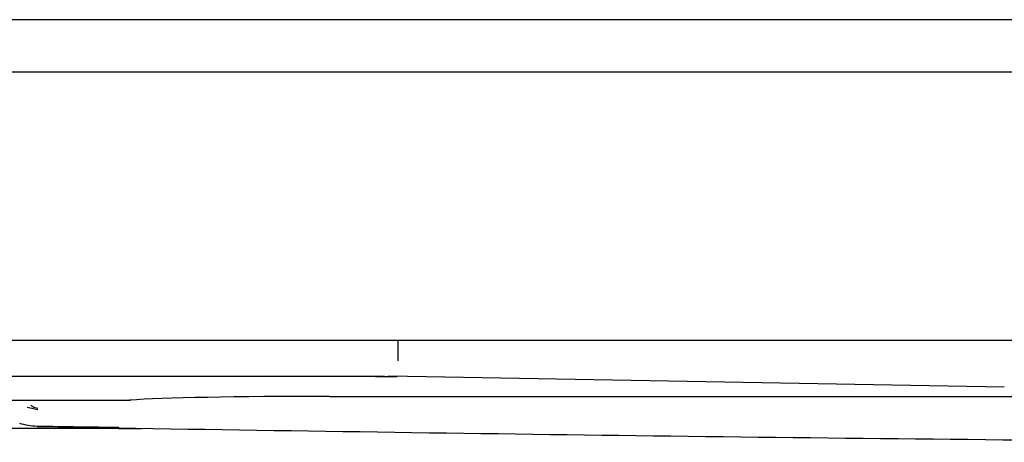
# Model space of a CAD drawing. Header units: centimetres. Extents: x 8435 to 34224, y 15581 to 23928.
# Tile 44 of 256: x 14700.03 to 14709.55, y 23588.61 to 23592.7. Entities that reach past the tile are written whole.
import ezdxf

# ---------------------------------------------------------------- set-up
doc = ezdxf.new("R2010")
doc.units = ezdxf.units.CM
doc.header["$LTSCALE"] = 0.2

# ---------------------------------------------------------------- blocks, each defined once
blk = doc.blocks.new('A$C992146fe')
at = {"linetype": 'Continuous'}
for p, q in [((630.378, 255.712), (504.661, 255.712)), ((506.125, 254.703), (630.378, 254.703)), ((630.378, 249.507), (521.32, 249.507)), ((550.774, 249.113), (550.774, 249.489)), ((532.96, 248.814), (550.502, 248.814)), ((550.597, 248.818), (562.505, 248.609)), ((536.398, 248.35), (545.586, 248.35)), ((545.597, 248.351), (545.583, 248.351)), ((549.445, 248.423), (584.035, 248.423)), ((543.595, 248.217), (543.801, 248.168)), ((545.364, 247.799), (545.805, 247.799)), ((545.37, 247.818), (545.37, 247.818))]:
    blk.add_line(p, q, dxfattribs=at)
for centre, major_axis, ratio, start_param, end_param in [((550.335, 248.766), (1, 0), 0.038028, 1.138389, 1.570796), ((550.555, 249.804), (0.009, 1), 0.304095, 2.996797, 3.311606), ((551.615, 248.221), (-6.426, 0.068), 0.029603, 5.057138, 5.934654)]:
    blk.add_ellipse(centre, major_axis=major_axis, ratio=ratio, start_param=start_param, end_param=end_param, dxfattribs=at)
for points, degree, knots in [([(543.664, 248.256), (543.675, 248.245), (543.687, 248.236), (543.715, 248.218), (543.731, 248.211), (543.765, 248.201), (543.784, 248.198), (543.802, 248.198)], 3, [0, 0, 0, 0, 0.320292, 0.320292, 0.659179, 0.659179, 1, 1, 1, 1]), ([(545.364, 247.799), (544.891, 247.799), (544.241, 247.799), (544.069, 247.799), (544.016, 247.799), (543.931, 247.799), (543.846, 247.799), (543.753, 247.799), (543.68, 247.799), (543.629, 247.799), (543.543, 247.799), (543.439, 247.799), (543.407, 247.799), (543.246, 247.799), (543.131, 247.799)], 2, [0, 0, 0, 0.5, 0.5, 0.6, 0.6, 0.675, 0.675, 0.75, 0.75, 0.8125, 0.8125, 0.875, 0.875, 1, 1, 1]), ([(545.37, 247.818), (545.11, 247.822), (544.849, 247.826), (544.321, 247.834), (544.054, 247.838), (543.787, 247.842)], 3, [0, 0, 0, 0, 0.494131, 0.494131, 1, 1, 1, 1]), ([(543.787, 247.842), (544.053, 247.837), (544.318, 247.834), (544.846, 247.826), (545.108, 247.822), (545.37, 247.818)], 3, [0, 0, 0, 0, 0.502932, 0.502932, 1, 1, 1, 1]), ([(545.37, 247.818), (545.368, 247.812), (545.366, 247.807), (545.365, 247.802), (545.364, 247.801), (545.364, 247.8), (545.364, 247.799), (545.364, 247.799)], 3, [0, 0, 0, 0, 0.500917, 0.500917, 0.756685, 0.756685, 1, 1, 1, 1]), ([(566.88, 247.534), (563.27, 247.57), (556.098, 247.64), (548.927, 247.75), (545.366, 247.805)], 3, [0, 0, 0, 0, 0.503352, 1, 1, 1, 1])]:
    blk.add_open_spline(points, degree=degree, knots=knots, dxfattribs=at)
blk.add_open_spline([(543.787, 247.842), (543.671, 247.844), (543.559, 247.864), (543.449, 247.9)], degree=3, dxfattribs=at)

msp = doc.modelspace()

# ---------------------------------------------------------------- block references
at = {"xscale": 0.5, "yscale": 0.5, "zscale": 0.5}
msp.add_blockref('A$C992146fe', (14428.3007, 23464.8437), dxfattribs=at)

doc.saveas('drawing.dxf')
